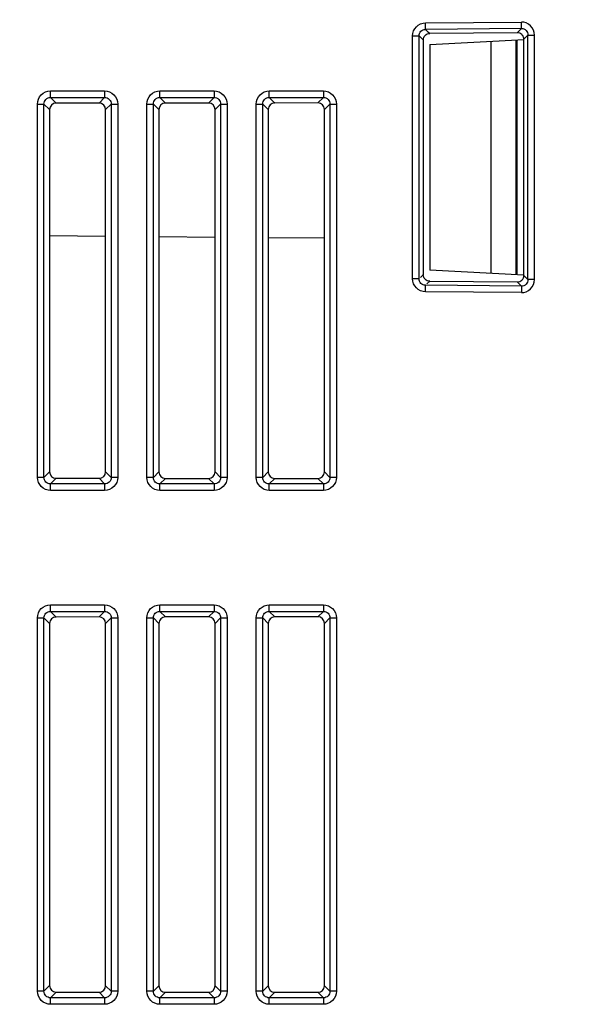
# Model space of a CAD drawing. Header units: millimetres. Extents: x 10777 to 12153, y -350 to 623.
# Tile 50 of 59: x 11216 to 11237, y 403 to 439. Entities that reach past the tile are written whole.
import ezdxf

# ---------------------------------------------------------------- set-up
doc = ezdxf.new("R2010")
doc.units = ezdxf.units.MM
doc.layers.add('07_ALL_FEATURES', color=7, linetype='Continuous')
doc.styles.get("Standard").update_dxf_attribs({"font": 'arial.ttf'})
doc.dimstyles.new('DIMSTYLE_1', dxfattribs={"dimtxt": 5, "dimasz": 3, "dimexe": 1, "dimexo": 1, "dimgap": 1.25, "dimtad": 1, "dimdec": 1, "dimzin": 0, "dimdsep": 46, "dimtxsty": 'Standard', "dimblk": '_FILLED', "dimblk1": '_FILLED', "dimblk2": '_FILLED', "dimcen": 0.09, "dimadec": 0, "dimazin": 0, "dimtp": 0.3, "dimtm": 0.3, "dimtfac": 1, "dimtdec": 1, "dimtofl": 0, "dimtmove": 0, "dimatfit": 3, "dimldrblk": '_FILLED', "dimfxl": 1, "dimtolj": 1, "dimtzin": 0, "dimarcsym": 0})

# ---------------------------------------------------------------- blocks, each defined once
blk = doc.blocks.new('_FILLED')
at = {"color": 0, "linetype": 'ByBlock'}
blk.add_solid([(0, 0), (-1, 0.167), (-1, -0.167)], dxfattribs=at)
blk = doc.blocks.new('*D9')
at = {"color": 0, "linetype": 'Continuous', "lineweight": -2, "transparency": 16777216}
for p, q in [((11153.322, 436.656), (11153.322, 511.014)), ((11318.922, 485.774), (11318.922, 511.014)), ((11156.322, 510.014), (11315.922, 510.014))]:
    blk.add_line(p, q, dxfattribs=at)
at = {"layer": 'DEFPOINTS', "color": 0, "linetype": 'Continuous', "transparency": 16777216}
for p in [(11318.922, 510.014), (11318.922, 484.774), (11153.322, 435.656)]:
    blk.add_point(p, dxfattribs=at)
at = {"color": 0, "linetype": 'Continuous', "lineweight": -2, "transparency": 16777216, "xscale": 3, "yscale": 3, "zscale": 3, "rotation": 180}
blk.add_blockref('_FILLED', (11153.322, 510.014), dxfattribs=at)
at = {"color": 0, "linetype": 'Continuous', "lineweight": -2, "transparency": 16777216, "xscale": 3, "yscale": 3, "zscale": 3}
blk.add_blockref('_FILLED', (11318.922, 510.014), dxfattribs=at)
at = {"color": 0, "linetype": 'Continuous', "transparency": 16777216, "insert": (11227.461, 516.264), "char_height": 5, "attachment_point": 2}
blk.add_mtext('\\A1;D', dxfattribs=at)

msp = doc.modelspace()

# ---------------------------------------------------------------- linework, layer by layer
at = {"layer": '07_ALL_FEATURES', "color": 7, "linetype": 'Continuous'}
for p, q in [((11231.005, 439.213), (11234.51, 439.244)), ((11231.007, 438.975), (11231.005, 439.213)), ((11234.512, 439.006), (11234.51, 439.244)), ((11234.512, 439.006), (11231.008, 438.975)), ((11231.154, 438.832), (11231.16, 438.826)), ((11234.361, 438.854), (11231.16, 438.826)), ((11234.361, 438.854), (11234.512, 439.006)), ((11234.602, 438.616), (11234.753, 438.768)), ((11234.753, 438.768), (11234.991, 438.768)), ((11234.753, 429.82), (11234.753, 438.768)), ((11234.991, 429.82), (11234.991, 438.768)), ((11230.533, 438.737), (11230.771, 438.737)), ((11230.533, 429.85), (11230.533, 438.737)), ((11230.771, 438.736), (11230.922, 438.587)), ((11230.771, 429.851), (11230.771, 438.736)), ((11230.922, 438.587), (11230.922, 430.002)), ((11231.162, 438.421), (11234.609, 438.602)), ((11231.162, 438.421), (11231.162, 430.166)), ((11233.392, 438.538), (11233.392, 430.049)), ((11234.314, 438.586), (11234.314, 430.001)), ((11234.351, 438.588), (11234.351, 429.999)), ((11234.602, 429.972), (11234.602, 438.616)), ((11217.291, 436.721), (11219.272, 436.721)), ((11217.291, 436.482), (11217.291, 436.721)), ((11219.272, 436.721), (11219.272, 436.482)), ((11221.291, 436.721), (11223.272, 436.721)), ((11221.291, 436.482), (11221.291, 436.721)), ((11223.272, 436.721), (11223.272, 436.482)), ((11225.291, 436.721), (11227.272, 436.721)), ((11225.291, 436.482), (11225.291, 436.721)), ((11227.272, 436.721), (11227.272, 436.482)), ((11216.815, 436.244), (11217.053, 436.244)), ((11216.815, 422.583), (11216.815, 436.244)), ((11217.053, 436.244), (11217.259, 436.038)), ((11217.053, 422.583), (11217.053, 436.244)), ((11217.291, 436.482), (11219.272, 436.482)), ((11217.291, 436.482), (11217.497, 436.276)), ((11219.067, 436.277), (11217.497, 436.276)), ((11219.272, 436.482), (11219.067, 436.277)), ((11219.51, 436.244), (11219.305, 436.039)), ((11219.51, 436.244), (11219.749, 436.244)), ((11219.51, 436.244), (11219.51, 422.583)), ((11219.749, 436.244), (11219.749, 422.583)), ((11220.815, 436.244), (11221.053, 436.244)), ((11220.815, 422.583), (11220.815, 436.244)), ((11221.053, 436.244), (11221.257, 436.04)), ((11221.053, 422.583), (11221.053, 436.244)), ((11221.291, 436.482), (11223.272, 436.482)), ((11221.291, 436.482), (11221.495, 436.279)), ((11223.07, 436.28), (11221.495, 436.279)), ((11223.272, 436.482), (11223.07, 436.28)), ((11223.51, 436.244), (11223.308, 436.042)), ((11223.51, 436.244), (11223.749, 436.244)), ((11223.51, 436.244), (11223.51, 422.583)), ((11223.749, 436.244), (11223.749, 422.583)), ((11224.815, 436.244), (11225.053, 436.244)), ((11224.815, 422.583), (11224.815, 436.244)), ((11225.053, 436.244), (11225.254, 436.043)), ((11225.053, 422.583), (11225.053, 436.244)), ((11225.291, 436.482), (11227.272, 436.482)), ((11225.291, 436.482), (11225.492, 436.281)), ((11227.072, 436.282), (11225.492, 436.281)), ((11227.272, 436.482), (11227.072, 436.282)), ((11227.51, 436.244), (11227.311, 436.044)), ((11227.51, 436.244), (11227.749, 436.244)), ((11227.51, 436.244), (11227.51, 422.583)), ((11227.749, 436.244), (11227.749, 422.583)), ((11217.259, 436.038), (11217.259, 422.789)), ((11219.305, 422.788), (11219.305, 436.039)), ((11221.257, 436.04), (11221.257, 422.787)), ((11223.308, 422.785), (11223.308, 436.042)), ((11225.254, 436.043), (11225.254, 422.784)), ((11227.311, 422.783), (11227.311, 436.044)), ((11219.305, 431.401), (11217.259, 431.419)), ((11223.308, 431.366), (11221.257, 431.384)), ((11227.311, 431.331), (11225.254, 431.349)), ((11234.602, 429.986), (11231.162, 430.166)), ((11230.771, 429.85), (11230.534, 429.85)), ((11231.158, 429.762), (11231.057, 429.662)), ((11231.158, 429.762), (11234.361, 429.734)), ((11234.602, 429.972), (11234.753, 429.82)), ((11234.991, 429.82), (11234.753, 429.82)), ((11231.005, 429.374), (11231.007, 429.612)), ((11234.512, 429.581), (11231.008, 429.612)), ((11234.361, 429.734), (11234.512, 429.581)), ((11234.512, 429.581), (11234.51, 429.343)), ((11234.51, 429.343), (11231.005, 429.374)), ((11217.053, 422.583), (11216.815, 422.583)), ((11217.053, 422.583), (11217.259, 422.789)), ((11217.291, 422.345), (11217.497, 422.551)), ((11217.497, 422.551), (11219.067, 422.55)), ((11219.272, 422.345), (11219.067, 422.55)), ((11219.51, 422.583), (11219.305, 422.788)), ((11219.749, 422.583), (11219.51, 422.583)), ((11221.053, 422.583), (11220.815, 422.583)), ((11221.053, 422.583), (11221.257, 422.787)), ((11221.291, 422.345), (11221.495, 422.548)), ((11221.495, 422.548), (11223.07, 422.547)), ((11223.272, 422.345), (11223.07, 422.547)), ((11223.51, 422.583), (11223.308, 422.785)), ((11223.749, 422.583), (11223.51, 422.583)), ((11225.053, 422.583), (11224.815, 422.583)), ((11225.053, 422.583), (11225.254, 422.784)), ((11227.51, 422.583), (11227.311, 422.783)), ((11227.749, 422.583), (11227.51, 422.583)), ((11219.272, 422.345), (11217.291, 422.345)), ((11217.291, 422.107), (11217.291, 422.345)), ((11219.272, 422.345), (11219.272, 422.107)), ((11223.272, 422.345), (11221.291, 422.345)), ((11221.291, 422.107), (11221.291, 422.345)), ((11223.272, 422.345), (11223.272, 422.107)), ((11225.291, 422.345), (11225.492, 422.546)), ((11227.272, 422.345), (11225.291, 422.345)), ((11225.291, 422.107), (11225.291, 422.345)), ((11225.492, 422.546), (11227.072, 422.545)), ((11227.272, 422.345), (11227.072, 422.545)), ((11227.272, 422.345), (11227.272, 422.107)), ((11219.272, 422.107), (11217.291, 422.107)), ((11223.272, 422.107), (11221.291, 422.107)), ((11227.272, 422.107), (11225.291, 422.107)), ((11217.291, 417.921), (11219.272, 417.921)), ((11217.291, 417.682), (11217.291, 417.921)), ((11219.272, 417.921), (11219.272, 417.682)), ((11221.291, 417.921), (11223.272, 417.921)), ((11221.291, 417.682), (11221.291, 417.921)), ((11223.272, 417.921), (11223.272, 417.682)), ((11225.291, 417.921), (11227.272, 417.921)), ((11225.291, 417.682), (11225.291, 417.921)), ((11227.272, 417.921), (11227.272, 417.682)), ((11217.291, 417.682), (11219.272, 417.682)), ((11217.291, 417.682), (11217.497, 417.476)), ((11219.272, 417.682), (11219.067, 417.477)), ((11221.291, 417.682), (11223.272, 417.682)), ((11221.291, 417.682), (11221.495, 417.479)), ((11223.272, 417.682), (11223.07, 417.48)), ((11225.291, 417.682), (11227.272, 417.682)), ((11225.291, 417.682), (11225.492, 417.481)), ((11227.272, 417.682), (11227.072, 417.482)), ((11216.815, 417.444), (11217.053, 417.444)), ((11216.815, 403.783), (11216.815, 417.444)), ((11217.053, 417.444), (11217.259, 417.238)), ((11217.053, 403.783), (11217.053, 417.444)), ((11217.259, 417.238), (11217.259, 403.989)), ((11219.067, 417.477), (11217.497, 417.476)), ((11219.51, 417.444), (11219.305, 417.239)), ((11219.305, 403.988), (11219.305, 417.239)), ((11219.51, 417.444), (11219.749, 417.444)), ((11219.51, 417.444), (11219.51, 403.783)), ((11219.749, 417.444), (11219.749, 403.783)), ((11220.815, 417.444), (11221.053, 417.444)), ((11220.815, 403.783), (11220.815, 417.444)), ((11221.053, 417.444), (11221.257, 417.24)), ((11221.053, 403.783), (11221.053, 417.444)), ((11221.257, 417.24), (11221.257, 403.987)), ((11223.07, 417.48), (11221.495, 417.479)), ((11223.51, 417.444), (11223.308, 417.242)), ((11223.308, 403.985), (11223.308, 417.242)), ((11223.51, 417.444), (11223.749, 417.444)), ((11223.51, 417.444), (11223.51, 403.783)), ((11223.749, 417.444), (11223.749, 403.783)), ((11224.815, 417.444), (11225.053, 417.444)), ((11224.815, 403.783), (11224.815, 417.444)), ((11225.053, 417.444), (11225.254, 417.243)), ((11225.053, 403.783), (11225.053, 417.444)), ((11225.254, 417.243), (11225.254, 403.984)), ((11227.072, 417.482), (11225.492, 417.481)), ((11227.51, 417.444), (11227.311, 417.244)), ((11227.311, 403.983), (11227.311, 417.244)), ((11227.51, 417.444), (11227.749, 417.444)), ((11227.51, 417.444), (11227.51, 403.783)), ((11227.749, 417.444), (11227.749, 403.783)), ((11217.053, 403.783), (11217.259, 403.989)), ((11219.51, 403.783), (11219.305, 403.988)), ((11221.053, 403.783), (11221.257, 403.987)), ((11223.51, 403.783), (11223.308, 403.985)), ((11225.053, 403.783), (11225.254, 403.984)), ((11227.51, 403.783), (11227.311, 403.983)), ((11217.053, 403.783), (11216.815, 403.783)), ((11217.291, 403.545), (11217.497, 403.751)), ((11219.272, 403.545), (11217.291, 403.545)), ((11217.291, 403.307), (11217.291, 403.545)), ((11217.497, 403.751), (11219.067, 403.75)), ((11219.272, 403.545), (11219.067, 403.75)), ((11219.272, 403.545), (11219.272, 403.307)), ((11219.749, 403.783), (11219.51, 403.783)), ((11221.053, 403.783), (11220.815, 403.783)), ((11221.291, 403.545), (11221.495, 403.748)), ((11223.272, 403.545), (11221.291, 403.545)), ((11221.291, 403.307), (11221.291, 403.545)), ((11221.495, 403.748), (11223.07, 403.747)), ((11223.272, 403.545), (11223.07, 403.747)), ((11223.272, 403.545), (11223.272, 403.307)), ((11223.749, 403.783), (11223.51, 403.783)), ((11225.053, 403.783), (11224.815, 403.783)), ((11225.291, 403.545), (11225.492, 403.746)), ((11227.272, 403.545), (11225.291, 403.545)), ((11225.291, 403.307), (11225.291, 403.545)), ((11225.492, 403.746), (11227.072, 403.745)), ((11227.272, 403.545), (11227.072, 403.745)), ((11227.272, 403.545), (11227.272, 403.307)), ((11227.749, 403.783), (11227.51, 403.783)), ((11219.272, 403.307), (11217.291, 403.307)), ((11223.272, 403.307), (11221.291, 403.307)), ((11227.272, 403.307), (11225.291, 403.307))]:
    msp.add_line(p, q, dxfattribs=at)
msp.add_arc((11234.365, 438.617), 0.236, 34.6864, 45.2736, dxfattribs=at)
for centre, major_axis, ratio, start_param, end_param in [((11217.501, 436.034), (-0.168, 0.176), 0.985876, -0.755381, 0.800562), ((11219.064, 436.035), (0.176, 0.169), 0.98461, -0.757227, 0.798716), ((11221.498, 436.037), (-0.168, 0.176), 0.985876, -0.755381, 0.800562), ((11223.066, 436.038), (0.176, 0.169), 0.98461, -0.757227, 0.798716), ((11225.496, 436.04), (-0.168, 0.176), 0.985876, -0.755381, 0.800562), ((11227.069, 436.041), (0.176, 0.169), 0.98461, -0.757227, 0.798716), ((11217.501, 422.793), (0.168, 0.176), 0.985876, -3.942155, -2.386211), ((11219.064, 422.792), (0.176, -0.169), 0.98461, -0.798716, 0.757227), ((11221.498, 422.79), (0.168, 0.176), 0.985876, -3.942155, -2.386211), ((11223.066, 422.789), (0.176, -0.169), 0.98461, -0.798716, 0.757227), ((11225.496, 422.788), (0.168, 0.176), 0.985876, -3.942155, -2.386211), ((11227.069, 422.787), (0.176, -0.169), 0.98461, -0.798716, 0.757227), ((11217.501, 417.234), (-0.168, 0.176), 0.985876, -0.755381, 0.800562), ((11219.064, 417.235), (0.176, 0.169), 0.98461, -0.757227, 0.798716), ((11221.498, 417.237), (-0.168, 0.176), 0.985876, -0.755381, 0.800562), ((11223.066, 417.238), (0.176, 0.169), 0.98461, -0.757227, 0.798716), ((11225.496, 417.24), (-0.168, 0.176), 0.985876, -0.755381, 0.800562), ((11227.069, 417.241), (0.176, 0.169), 0.98461, -0.757227, 0.798716), ((11217.501, 403.993), (0.168, 0.176), 0.985876, -3.942155, -2.386211), ((11219.064, 403.992), (0.176, -0.169), 0.98461, -0.798716, 0.757227), ((11221.498, 403.99), (0.168, 0.176), 0.985876, -3.942155, -2.386211), ((11223.066, 403.989), (0.176, -0.169), 0.98461, -0.798716, 0.757227), ((11225.496, 403.988), (0.168, 0.176), 0.985876, -3.942155, -2.386211), ((11227.069, 403.987), (0.176, -0.169), 0.98461, -0.798716, 0.757227)]:
    msp.add_ellipse(centre, major_axis=major_axis, ratio=ratio, start_param=start_param, end_param=end_param, dxfattribs=at)
for points, knots in [([(11230.533, 438.737), (11230.533, 438.858), (11230.632, 439.11), (11230.884, 439.212), (11231.005, 439.213)], [0, 0, 0, 0, 0.499568, 1, 1, 1, 1]), ([(11234.991, 438.768), (11234.991, 438.89), (11234.889, 439.145), (11234.632, 439.245), (11234.51, 439.244)], [0, 0, 0, 0, 0.500046, 1, 1, 1, 1]), ([(11230.771, 438.737), (11230.77, 438.798), (11230.818, 438.926), (11230.946, 438.976), (11231.007, 438.975)], [0, 0, 0, 0, 0.499549, 1, 1, 1, 1]), ([(11230.922, 438.587), (11230.922, 438.648), (11230.972, 438.775), (11231.099, 438.825), (11231.16, 438.826)], [0, 0, 0, 0, 0.499998, 1, 1, 1, 1]), ([(11234.513, 439.006), (11234.574, 439.007), (11234.705, 438.958), (11234.754, 438.828), (11234.753, 438.767)], [0, 0, 0, 0, 0.500444, 1, 1, 1, 1]), ([(11216.815, 436.244), (11216.815, 436.366), (11216.915, 436.62), (11217.169, 436.721), (11217.291, 436.721)], [0, 0, 0, 0, 0.499561, 1, 1, 1, 1]), ([(11219.272, 436.721), (11219.394, 436.721), (11219.648, 436.62), (11219.749, 436.366), (11219.749, 436.244)], [0, 0, 0, 0, 0.499561, 1, 1, 1, 1]), ([(11220.815, 436.244), (11220.815, 436.366), (11220.915, 436.62), (11221.169, 436.721), (11221.291, 436.721)], [0, 0, 0, 0, 0.499561, 1, 1, 1, 1]), ([(11223.272, 436.721), (11223.394, 436.721), (11223.648, 436.62), (11223.749, 436.366), (11223.749, 436.244)], [0, 0, 0, 0, 0.499561, 1, 1, 1, 1]), ([(11224.815, 436.244), (11224.815, 436.366), (11224.915, 436.62), (11225.169, 436.721), (11225.291, 436.721)], [0, 0, 0, 0, 0.499561, 1, 1, 1, 1]), ([(11227.272, 436.721), (11227.394, 436.721), (11227.648, 436.62), (11227.749, 436.366), (11227.749, 436.244)], [0, 0, 0, 0, 0.499561, 1, 1, 1, 1]), ([(11217.053, 436.244), (11217.052, 436.305), (11217.101, 436.434), (11217.23, 436.483), (11217.291, 436.482)], [0, 0, 0, 0, 0.499542, 1, 1, 1, 1]), ([(11219.272, 436.482), (11219.333, 436.483), (11219.462, 436.434), (11219.511, 436.305), (11219.51, 436.244)], [0, 0, 0, 0, 0.499542, 1, 1, 1, 1]), ([(11221.053, 436.244), (11221.052, 436.305), (11221.101, 436.434), (11221.23, 436.483), (11221.291, 436.482)], [0, 0, 0, 0, 0.499542, 1, 1, 1, 1]), ([(11223.272, 436.482), (11223.333, 436.483), (11223.462, 436.434), (11223.511, 436.305), (11223.51, 436.244)], [0, 0, 0, 0, 0.499542, 1, 1, 1, 1]), ([(11225.053, 436.244), (11225.052, 436.305), (11225.101, 436.434), (11225.23, 436.483), (11225.291, 436.482)], [0, 0, 0, 0, 0.499542, 1, 1, 1, 1]), ([(11227.272, 436.482), (11227.333, 436.483), (11227.462, 436.434), (11227.511, 436.305), (11227.51, 436.244)], [0, 0, 0, 0, 0.499542, 1, 1, 1, 1]), ([(11231.005, 429.374), (11230.884, 429.375), (11230.632, 429.477), (11230.533, 429.729), (11230.533, 429.85)], [0, 0, 0, 0, 0.49962, 1, 1, 1, 1]), ([(11231.007, 429.612), (11230.946, 429.612), (11230.818, 429.661), (11230.77, 429.789), (11230.771, 429.85)], [0, 0, 0, 0, 0.499607, 1, 1, 1, 1]), ([(11231.158, 429.762), (11231.097, 429.762), (11230.971, 429.814), (11230.921, 429.941), (11230.922, 430.002)], [0, 0, 0, 0, 0.499998, 1, 1, 1, 1]), ([(11234.362, 429.734), (11234.423, 429.733), (11234.551, 429.783), (11234.602, 429.91), (11234.602, 429.972)], [0, 0, 0, 0, 0.500031, 1, 1, 1, 1]), ([(11234.51, 429.343), (11234.632, 429.342), (11234.889, 429.442), (11234.991, 429.697), (11234.991, 429.82)], [0, 0, 0, 0, 0.500027, 1, 1, 1, 1]), ([(11234.753, 429.819), (11234.753, 429.757), (11234.703, 429.627), (11234.573, 429.58), (11234.511, 429.581)], [0, 0, 0, 0, 0.500444, 1, 1, 1, 1]), ([(11217.291, 422.107), (11217.17, 422.107), (11216.916, 422.207), (11216.815, 422.461), (11216.815, 422.583)], [0, 0, 0, 0, 0.499561, 1, 1, 1, 1]), ([(11217.291, 422.345), (11217.23, 422.344), (11217.101, 422.393), (11217.052, 422.522), (11217.053, 422.583)], [0, 0, 0, 0, 0.499542, 1, 1, 1, 1]), ([(11219.749, 422.583), (11219.749, 422.461), (11219.648, 422.207), (11219.394, 422.107), (11219.272, 422.107)], [0, 0, 0, 0, 0.499561, 1, 1, 1, 1]), ([(11219.51, 422.583), (11219.511, 422.522), (11219.462, 422.393), (11219.333, 422.344), (11219.272, 422.345)], [0, 0, 0, 0, 0.499542, 1, 1, 1, 1]), ([(11221.291, 422.107), (11221.17, 422.107), (11220.916, 422.207), (11220.815, 422.461), (11220.815, 422.583)], [0, 0, 0, 0, 0.499561, 1, 1, 1, 1]), ([(11221.291, 422.345), (11221.23, 422.344), (11221.101, 422.393), (11221.052, 422.522), (11221.053, 422.583)], [0, 0, 0, 0, 0.499542, 1, 1, 1, 1]), ([(11223.749, 422.583), (11223.749, 422.461), (11223.648, 422.207), (11223.394, 422.107), (11223.272, 422.107)], [0, 0, 0, 0, 0.499561, 1, 1, 1, 1]), ([(11223.51, 422.583), (11223.511, 422.522), (11223.462, 422.393), (11223.333, 422.344), (11223.272, 422.345)], [0, 0, 0, 0, 0.499542, 1, 1, 1, 1]), ([(11225.291, 422.107), (11225.17, 422.107), (11224.916, 422.207), (11224.815, 422.461), (11224.815, 422.583)], [0, 0, 0, 0, 0.499561, 1, 1, 1, 1]), ([(11225.291, 422.345), (11225.23, 422.344), (11225.101, 422.393), (11225.052, 422.522), (11225.053, 422.583)], [0, 0, 0, 0, 0.499542, 1, 1, 1, 1]), ([(11227.749, 422.583), (11227.749, 422.461), (11227.648, 422.207), (11227.394, 422.107), (11227.272, 422.107)], [0, 0, 0, 0, 0.499561, 1, 1, 1, 1]), ([(11227.51, 422.583), (11227.511, 422.522), (11227.462, 422.393), (11227.333, 422.344), (11227.272, 422.345)], [0, 0, 0, 0, 0.499542, 1, 1, 1, 1]), ([(11216.815, 417.444), (11216.815, 417.566), (11216.915, 417.82), (11217.169, 417.921), (11217.291, 417.921)], [0, 0, 0, 0, 0.499561, 1, 1, 1, 1]), ([(11219.272, 417.921), (11219.394, 417.921), (11219.648, 417.82), (11219.749, 417.566), (11219.749, 417.444)], [0, 0, 0, 0, 0.499561, 1, 1, 1, 1]), ([(11220.815, 417.444), (11220.815, 417.566), (11220.915, 417.82), (11221.169, 417.921), (11221.291, 417.921)], [0, 0, 0, 0, 0.499561, 1, 1, 1, 1]), ([(11223.272, 417.921), (11223.394, 417.921), (11223.648, 417.82), (11223.749, 417.566), (11223.749, 417.444)], [0, 0, 0, 0, 0.499561, 1, 1, 1, 1]), ([(11224.815, 417.444), (11224.815, 417.566), (11224.915, 417.82), (11225.169, 417.921), (11225.291, 417.921)], [0, 0, 0, 0, 0.499561, 1, 1, 1, 1]), ([(11227.272, 417.921), (11227.394, 417.921), (11227.648, 417.82), (11227.749, 417.566), (11227.749, 417.444)], [0, 0, 0, 0, 0.499561, 1, 1, 1, 1]), ([(11217.053, 417.444), (11217.052, 417.505), (11217.101, 417.634), (11217.23, 417.683), (11217.291, 417.682)], [0, 0, 0, 0, 0.499542, 1, 1, 1, 1]), ([(11219.272, 417.682), (11219.333, 417.683), (11219.462, 417.634), (11219.511, 417.505), (11219.51, 417.444)], [0, 0, 0, 0, 0.499542, 1, 1, 1, 1]), ([(11221.053, 417.444), (11221.052, 417.505), (11221.101, 417.634), (11221.23, 417.683), (11221.291, 417.682)], [0, 0, 0, 0, 0.499542, 1, 1, 1, 1]), ([(11223.272, 417.682), (11223.333, 417.683), (11223.462, 417.634), (11223.511, 417.505), (11223.51, 417.444)], [0, 0, 0, 0, 0.499542, 1, 1, 1, 1]), ([(11225.053, 417.444), (11225.052, 417.505), (11225.101, 417.634), (11225.23, 417.683), (11225.291, 417.682)], [0, 0, 0, 0, 0.499542, 1, 1, 1, 1]), ([(11227.272, 417.682), (11227.333, 417.683), (11227.462, 417.634), (11227.511, 417.505), (11227.51, 417.444)], [0, 0, 0, 0, 0.499542, 1, 1, 1, 1]), ([(11217.291, 403.307), (11217.17, 403.307), (11216.916, 403.407), (11216.815, 403.661), (11216.815, 403.783)], [0, 0, 0, 0, 0.499561, 1, 1, 1, 1]), ([(11217.291, 403.545), (11217.23, 403.544), (11217.101, 403.593), (11217.052, 403.722), (11217.053, 403.783)], [0, 0, 0, 0, 0.499542, 1, 1, 1, 1]), ([(11219.749, 403.783), (11219.749, 403.661), (11219.648, 403.407), (11219.394, 403.307), (11219.272, 403.307)], [0, 0, 0, 0, 0.499561, 1, 1, 1, 1]), ([(11219.51, 403.783), (11219.511, 403.722), (11219.462, 403.593), (11219.333, 403.544), (11219.272, 403.545)], [0, 0, 0, 0, 0.499542, 1, 1, 1, 1]), ([(11221.291, 403.307), (11221.17, 403.307), (11220.916, 403.407), (11220.815, 403.661), (11220.815, 403.783)], [0, 0, 0, 0, 0.499561, 1, 1, 1, 1]), ([(11221.291, 403.545), (11221.23, 403.544), (11221.101, 403.593), (11221.052, 403.722), (11221.053, 403.783)], [0, 0, 0, 0, 0.499542, 1, 1, 1, 1]), ([(11223.749, 403.783), (11223.749, 403.661), (11223.648, 403.407), (11223.394, 403.307), (11223.272, 403.307)], [0, 0, 0, 0, 0.499561, 1, 1, 1, 1]), ([(11223.51, 403.783), (11223.511, 403.722), (11223.462, 403.593), (11223.333, 403.544), (11223.272, 403.545)], [0, 0, 0, 0, 0.499542, 1, 1, 1, 1]), ([(11225.291, 403.307), (11225.17, 403.307), (11224.916, 403.407), (11224.815, 403.661), (11224.815, 403.783)], [0, 0, 0, 0, 0.499561, 1, 1, 1, 1]), ([(11225.291, 403.545), (11225.23, 403.544), (11225.101, 403.593), (11225.052, 403.722), (11225.053, 403.783)], [0, 0, 0, 0, 0.499542, 1, 1, 1, 1]), ([(11227.749, 403.783), (11227.749, 403.661), (11227.648, 403.407), (11227.394, 403.307), (11227.272, 403.307)], [0, 0, 0, 0, 0.499561, 1, 1, 1, 1]), ([(11227.51, 403.783), (11227.511, 403.722), (11227.462, 403.593), (11227.333, 403.544), (11227.272, 403.545)], [0, 0, 0, 0, 0.499542, 1, 1, 1, 1])]:
    msp.add_open_spline(points, degree=3, knots=knots, dxfattribs=at)
for points in [[(11231.008, 438.975), (11231.056, 438.927), (11231.105, 438.879), (11231.154, 438.832)], [(11234.532, 438.785), (11234.488, 438.828), (11234.423, 438.854), (11234.362, 438.854)], [(11234.602, 438.616), (11234.602, 438.663), (11234.587, 438.712), (11234.56, 438.751)], [(11230.922, 430.002), (11230.888, 429.968), (11230.855, 429.933), (11230.821, 429.9)]]:
    msp.add_open_spline(points, degree=3, dxfattribs=at)

# ---------------------------------------------------------------- dimensions: what is measured, and where the dimension line sits
at = {"color": 7, "linetype": 'Continuous'}
dim = msp.add_linear_dim(base=(11318.922, 510.014), p1=(11153.322, 435.656), p2=(11318.922, 484.774), text='D', dimstyle='DIMSTYLE_1', dxfattribs=at)
dim.commit()
dim.dimension.update_dxf_attribs({"geometry": '*D9', "text_midpoint": (11227.461, 510.014), "dimtype": 160})

doc.saveas('drawing.dxf')
